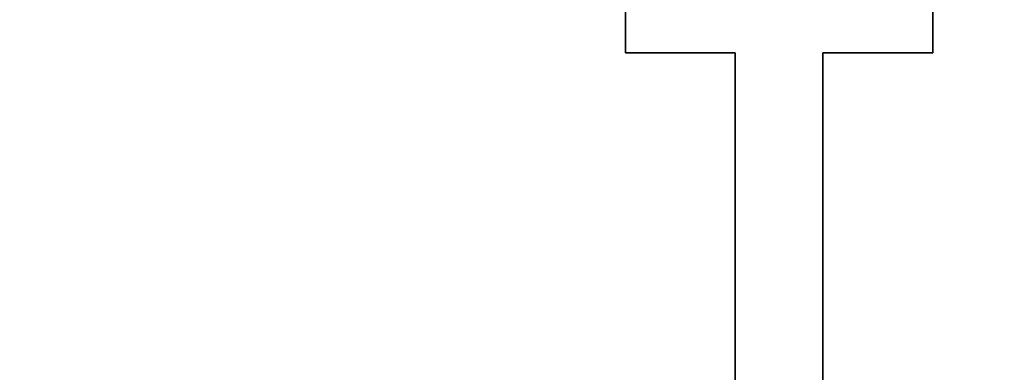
# Model space of a CAD drawing. Header units: millimetres. Extents: x 2945 to 26725, y -1082 to 16127.
# Tile 133 of 151: x 20658 to 20882, y 12410 to 12490. Entities that reach past the tile are written whole.
import ezdxf

# ---------------------------------------------------------------- set-up
doc = ezdxf.new("R2010")
doc.units = ezdxf.units.MM
doc.layers.get('0').update_dxf_attribs({"lineweight": 35})
doc.layers.add('几何体', color=7, linetype='Continuous', lineweight=35)
doc.layers.add('尺寸线层', color=3, linetype='Continuous', lineweight=18)
doc.styles.add('标准', font='txt', dxfattribs={"width": 0.667})
doc.dimstyles.new('GB_尺寸', dxfattribs={"dimtxt": 3.5, "dimasz": 4, "dimexe": 2, "dimexo": 0, "dimtad": 1, "dimdsep": 46, "dimtxsty": '标准', "dimblk": '_CAXARROW', "dimcen": 0, "dimdle": 8, "dimazin": 2, "dimtfac": 0.707107, "dimtdec": 3, "dimtmove": 2, "dimatfit": 3, "dimfxl": 0, "dimfrac": 2, "dimtolj": 1, "dimarcsym": 0})

# ---------------------------------------------------------------- blocks, each defined once
blk = doc.blocks.new('*X159')
at = {"layer": '尺寸线层', "linetype": 'Continuous'}
for points in [[(20437.84, 13747.6), (20447.84, 13667.6), (20427.84, 13667.6)], [(20437.84, 10747.6), (20447.84, 10827.6), (20427.84, 10827.6)]]:
    blk.add_hatch(color=0, dxfattribs=at).paths.add_polyline_path(points, flags=0)
at = {"layer": '尺寸线层', "color": 0, "linetype": 'Continuous'}
for p, q in [((22045.93, 13747.6), (20397.84, 13747.6)), ((20437.84, 13747.6), (20437.84, 10747.6)), ((20790.93, 10747.6), (20397.84, 10747.6))]:
    blk.add_line(p, q, dxfattribs=at)
at = {"layer": '尺寸线层', "color": 0, "insert": (20390.72, 12247.6), "char_height": 70, "width": 255.1041, "attachment_point": 5, "rotation": 90, "line_spacing_factor": 1.15057, "style": '标准'}
blk.add_mtext('\\T1.1;3000', dxfattribs=at)
blk = doc.blocks.new('_CAXARROW')
blk.add_hatch(color=0).paths.add_polyline_path([(0, 0), (-1, 0.125), (-1, -0.125)], flags=0)

msp = doc.modelspace()

# ---------------------------------------------------------------- linework, layer by layer
at = {"layer": '几何体'}
for p, q in [((20795.928, 12497.598), (20795.928, 12482.598)), ((20865.928, 12482.598), (20865.928, 12497.598)), ((20795.928, 12482.598), (20820.928, 12482.598)), ((20820.928, 12482.598), (20820.928, 12182.598)), ((20840.928, 12482.598), (20865.928, 12482.598)), ((20840.928, 12482.598), (20840.928, 12182.598))]:
    msp.add_line(p, q, dxfattribs=at)

# ---------------------------------------------------------------- dimensions: what is measured, and where the dimension line sits
at = {"layer": '尺寸线层'}
dim = msp.add_linear_dim(base=(20437.841, 10747.598), p1=(22045.928, 13747.598), p2=(20790.928, 10747.598), angle=270, dimstyle='GB_尺寸', override={"dimscale": 20, "dimsah": 1, "dimtfill": 1, "dimtzin": 0}, dxfattribs=at)
dim.commit()
dim.dimension.update_dxf_attribs({"geometry": '*X159', "text_midpoint": (20390.719, 12247.598), "dimtype": 160})

doc.saveas('drawing.dxf')
